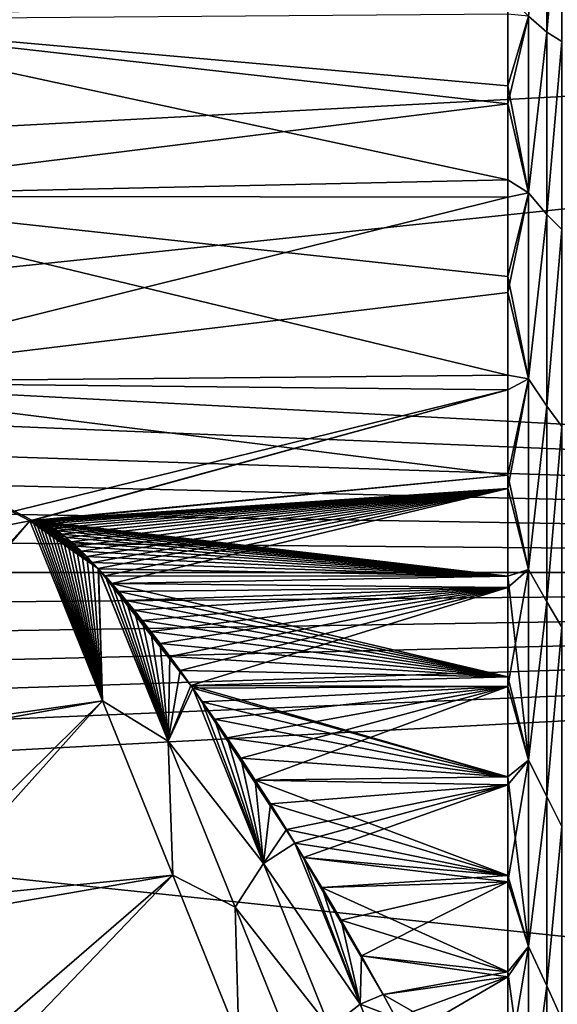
# Model space of a CAD drawing. Header units: millimetres. Extents: x -25 to 64, y -3 to 358.
# Tile 103 of 256: x 30.98 to 32.19, y 108.52 to 110.75. Entities that reach past the tile are written whole.
import ezdxf

# ---------------------------------------------------------------- set-up
doc = ezdxf.new("R2010")
doc.units = ezdxf.units.MM
doc.header["$LTSCALE"] = 52.148148
for name, color, linetype in [('174', 7, 'CONTINUOUS'), ('176', 7, 'CONTINUOUS'), ('177', 7, 'CONTINUOUS'), ('178', 7, 'CONTINUOUS'), ('4', 7, 'CONTINUOUS'), ('5', 7, 'CONTINUOUS'), ('96', 7, 'CONTINUOUS'), ('97', 7, 'CONTINUOUS')]:
    doc.layers.add(name, color=color, linetype=linetype)

msp = doc.modelspace()

# ---------------------------------------------------------------- linework, layer by layer
at = {"layer": '174', "color": 7, "linetype": 'CONTINUOUS'}
for points in [[(32.1686, 110.7202, 2.4964), (32.1686, 111.1011, 2.271), (32.1268, 110.7561, 2.4546), (32.1686, 110.7202, 2.4964)], [(32.1686, 111.1011, -2.271), (32.1686, 110.7202, -2.4964), (32.1268, 110.7561, -2.4546), (32.1686, 111.1011, -2.271)], [(32.1686, 110.7202, 2.4964), (32.2018, 111.0924, 2.3176), (32.1686, 111.1011, 2.271), (32.1686, 110.7202, 2.4964)], [(32.1686, 111.1011, -2.271), (32.2018, 111.0924, -2.3176), (32.1686, 110.7202, -2.4964), (32.1686, 111.1011, -2.271)], [(32.2018, 110.6991, 2.5434), (32.2018, 111.0924, 2.3176), (32.1686, 110.7202, 2.4964), (32.2018, 110.6991, 2.5434)], [(32.2018, 111.0924, -2.3176), (32.2018, 110.6991, -2.5434), (32.1686, 110.7202, -2.4964), (32.2018, 111.0924, -2.3176)], [(32.0804, 110.8041, -2.4211), (32.1268, 110.7561, -2.4546), (32.0804, 110.5993, -2.5207), (32.0804, 110.8041, -2.4211)], [(32.0804, 110.5581, 2.5383), (32.1268, 110.7561, 2.4546), (32.0804, 110.7612, 2.4438), (32.0804, 110.5581, 2.5383)], [(32.1268, 110.3574, 2.6207), (32.1268, 110.7561, 2.4546), (32.0804, 110.5581, 2.5383), (32.1268, 110.3574, 2.6207)], [(32.1268, 110.7561, -2.4546), (32.1268, 110.3574, -2.6207), (32.0804, 110.5993, -2.5207), (32.1268, 110.7561, -2.4546)], [(32.1268, 110.3574, 2.6207), (32.1686, 110.7202, 2.4964), (32.1268, 110.7561, 2.4546), (32.1268, 110.3574, 2.6207)], [(32.1268, 110.7561, -2.4546), (32.1686, 110.7202, -2.4964), (32.1268, 110.3574, -2.6207), (32.1268, 110.7561, -2.4546)], [(32.1686, 110.3084, 2.6585), (32.1686, 110.7202, 2.4964), (32.1268, 110.3574, 2.6207), (32.1686, 110.3084, 2.6585)], [(32.1686, 110.7202, -2.4964), (32.1686, 110.3084, -2.6585), (32.1268, 110.3574, -2.6207), (32.1686, 110.7202, -2.4964)], [(32.1686, 110.3084, 2.6585), (32.2018, 110.6991, 2.5434), (32.1686, 110.7202, 2.4964), (32.1686, 110.3084, 2.6585)], [(32.1686, 110.7202, -2.4964), (32.2018, 110.6991, -2.5434), (32.1686, 110.3084, -2.6585), (32.1686, 110.7202, -2.4964)], [(32.2018, 110.2746, 2.7031), (32.2018, 110.6991, 2.5434), (32.1686, 110.3084, 2.6585), (32.2018, 110.2746, 2.7031)], [(32.2018, 110.6991, -2.5434), (32.2018, 110.2746, -2.7031), (32.1686, 110.3084, -2.6585), (32.2018, 110.6991, -2.5434)], [(32.0804, 110.5993, -2.5207), (32.1268, 110.3574, -2.6207), (32.0804, 110.387, -2.603), (32.0804, 110.5993, -2.5207)], [(32.0804, 110.348, 2.616), (32.1268, 110.3574, 2.6207), (32.0804, 110.5581, 2.5383), (32.0804, 110.348, 2.616)], [(32.0804, 110.387, -2.603), (32.1268, 110.3574, -2.6207), (32.0804, 110.1686, -2.6675), (32.0804, 110.387, -2.603)], [(32.1268, 109.9375, 2.7224), (32.1268, 110.3574, 2.6207), (32.0804, 110.1324, 2.6763), (32.1268, 109.9375, 2.7224)], [(32.0804, 110.1324, 2.6763), (32.1268, 110.3574, 2.6207), (32.0804, 110.348, 2.616), (32.0804, 110.1324, 2.6763)], [(32.1268, 110.3574, -2.6207), (32.1268, 109.9375, -2.7224), (32.0804, 110.1686, -2.6675), (32.1268, 110.3574, -2.6207)], [(32.1268, 109.9375, 2.7224), (32.1686, 110.3084, 2.6585), (32.1268, 110.3574, 2.6207), (32.1268, 109.9375, 2.7224)], [(32.1268, 110.3574, -2.6207), (32.1686, 110.3084, -2.6585), (32.1268, 109.9375, -2.7224), (32.1268, 110.3574, -2.6207)], [(32.1686, 109.876, 2.7531), (32.1686, 110.3084, 2.6585), (32.1268, 109.9375, 2.7224), (32.1686, 109.876, 2.7531)], [(32.1686, 110.3084, -2.6585), (32.1686, 109.876, -2.7531), (32.1268, 109.9375, -2.7224), (32.1686, 110.3084, -2.6585)], [(32.1686, 109.876, 2.7531), (32.2018, 110.2746, 2.7031), (32.1686, 110.3084, 2.6585), (32.1686, 109.876, 2.7531)], [(32.1686, 110.3084, -2.6585), (32.2018, 110.2746, -2.7031), (32.1686, 109.876, -2.7531), (32.1686, 110.3084, -2.6585)], [(32.2018, 109.83, 2.7925), (32.2018, 110.2746, 2.7031), (32.1686, 109.876, 2.7531), (32.2018, 109.83, 2.7925)], [(32.2018, 110.2746, -2.7031), (32.2018, 109.83, -2.7925), (32.1686, 109.876, -2.7531), (32.2018, 110.2746, -2.7031)], [(32.0804, 110.1686, -2.6675), (32.1268, 109.9375, -2.7224), (32.0804, 109.9456, -2.7137), (32.0804, 110.1686, -2.6675)], [(32.0804, 109.9125, 2.7189), (32.1268, 109.9375, 2.7224), (32.0804, 110.1324, 2.6763), (32.0804, 109.9125, 2.7189)], [(32.0804, 109.9456, -2.7137), (32.1268, 109.9375, -2.7224), (32.0804, 109.7196, -2.7412), (32.0804, 109.9456, -2.7137)], [(32.1268, 109.507, 2.7573), (32.1268, 109.9375, 2.7224), (32.0804, 109.6898, 2.7434), (32.1268, 109.507, 2.7573)], [(32.0804, 109.6898, 2.7434), (32.1268, 109.9375, 2.7224), (32.0804, 109.9125, 2.7189), (32.0804, 109.6898, 2.7434)], [(32.1268, 109.9375, -2.7224), (32.1268, 109.507, -2.7573), (32.0804, 109.7196, -2.7412), (32.1268, 109.9375, -2.7224)], [(32.1268, 109.507, 2.7573), (32.1686, 109.876, 2.7531), (32.1268, 109.9375, 2.7224), (32.1268, 109.507, 2.7573)], [(32.1268, 109.9375, -2.7224), (32.1686, 109.876, -2.7531), (32.1268, 109.507, -2.7573), (32.1268, 109.9375, -2.7224)], [(32.1686, 109.4341, 2.7779), (32.1686, 109.876, 2.7531), (32.1268, 109.507, 2.7573), (32.1686, 109.4341, 2.7779)], [(32.1686, 109.876, -2.7531), (32.1686, 109.4341, -2.7779), (32.1268, 109.507, -2.7573), (32.1686, 109.876, -2.7531)], [(32.1686, 109.4341, 2.7779), (32.2018, 109.83, 2.7925), (32.1686, 109.876, 2.7531), (32.1686, 109.4341, 2.7779)], [(32.1686, 109.876, -2.7531), (32.2018, 109.83, -2.7925), (32.1686, 109.4341, -2.7779), (32.1686, 109.876, -2.7531)], [(32.2018, 109.3768, 2.8092), (32.2018, 109.83, 2.7925), (32.1686, 109.4341, 2.7779), (32.2018, 109.3768, 2.8092)], [(32.2018, 109.83, -2.7925), (32.2018, 109.3768, -2.8092), (32.1686, 109.4341, -2.7779), (32.2018, 109.83, -2.7925)], [(32.0804, 109.7196, -2.7412), (32.1268, 109.507, -2.7573), (32.0804, 109.4921, -2.75), (32.0804, 109.7196, -2.7412)], [(32.0804, 109.4659, 2.7498), (32.1268, 109.507, 2.7573), (32.0804, 109.6898, 2.7434), (32.0804, 109.4659, 2.7498)], [(32.1268, 109.0762, 2.7246), (32.1268, 109.507, 2.7573), (32.0804, 109.2423, 2.7379), (32.1268, 109.0762, 2.7246)], [(32.0804, 109.2423, 2.7379), (32.1268, 109.507, 2.7573), (32.0804, 109.4659, 2.7498), (32.0804, 109.2423, 2.7379)], [(32.1268, 109.507, -2.7573), (32.1268, 109.0762, -2.7246), (32.0804, 109.4921, -2.75), (32.1268, 109.507, -2.7573)], [(32.1268, 109.0762, 2.7246), (32.1686, 109.4341, 2.7779), (32.1268, 109.507, 2.7573), (32.1268, 109.0762, 2.7246)], [(32.1268, 109.507, -2.7573), (32.1686, 109.4341, -2.7779), (32.1268, 109.0762, -2.7246), (32.1268, 109.507, -2.7573)], [(32.0804, 109.4921, -2.75), (32.1268, 109.0762, -2.7246), (32.0804, 109.2646, -2.7399), (32.0804, 109.4921, -2.75)], [(32.1686, 108.9939, 2.7322), (32.1686, 109.4341, 2.7779), (32.1268, 109.0762, 2.7246), (32.1686, 108.9939, 2.7322)], [(32.1686, 109.4341, -2.7779), (32.1686, 108.9939, -2.7322), (32.1268, 109.0762, -2.7246), (32.1686, 109.4341, -2.7779)], [(32.1686, 108.9939, 2.7322), (32.2018, 109.3768, 2.8092), (32.1686, 109.4341, 2.7779), (32.1686, 108.9939, 2.7322)], [(32.1686, 109.4341, -2.7779), (32.2018, 109.3768, -2.8092), (32.1686, 108.9939, -2.7322), (32.1686, 109.4341, -2.7779)], [(32.2018, 108.9268, 2.7529), (32.2018, 109.3768, 2.8092), (32.1686, 108.9939, 2.7322), (32.2018, 108.9268, 2.7529)], [(32.2018, 109.3768, -2.8092), (32.2018, 108.9268, -2.7529), (32.1686, 108.9939, -2.7322), (32.2018, 109.3768, -2.8092)], [(32.0804, 109.2646, -2.7399), (32.1268, 109.0762, -2.7246), (32.0804, 109.0387, -2.711), (32.0804, 109.2646, -2.7399)], [(32.0804, 109.0203, 2.7078), (32.1268, 109.0762, 2.7246), (32.0804, 109.2423, 2.7379), (32.0804, 109.0203, 2.7078)], [(32.1268, 108.6559, 2.625), (32.1268, 109.0762, 2.7246), (32.0804, 108.8016, 2.6598), (32.1268, 108.6559, 2.625)], [(32.0804, 108.8016, 2.6598), (32.1268, 109.0762, 2.7246), (32.0804, 109.0203, 2.7078), (32.0804, 108.8016, 2.6598)], [(32.1268, 109.0762, -2.7246), (32.1268, 108.6559, -2.625), (32.0804, 109.0387, -2.711), (32.1268, 109.0762, -2.7246)], [(32.1268, 108.6559, 2.625), (32.1686, 108.9939, 2.7322), (32.1268, 109.0762, 2.7246), (32.1268, 108.6559, 2.625)], [(32.1268, 109.0762, -2.7246), (32.1686, 108.9939, -2.7322), (32.1268, 108.6559, -2.625), (32.1268, 109.0762, -2.7246)], [(32.0804, 109.0387, -2.711), (32.1268, 108.6559, -2.625), (32.0804, 108.816, -2.6636), (32.0804, 109.0387, -2.711)], [(32.1686, 108.5665, 2.6172), (32.1686, 108.9939, 2.7322), (32.1268, 108.6559, 2.625), (32.1686, 108.5665, 2.6172)], [(32.1686, 108.9939, -2.7322), (32.1686, 108.5665, -2.6172), (32.1268, 108.6559, -2.625), (32.1686, 108.9939, -2.7322)], [(32.1686, 108.5665, 2.6172), (32.2018, 108.9268, 2.7529), (32.1686, 108.9939, 2.7322), (32.1686, 108.5665, 2.6172)], [(32.1686, 108.9939, -2.7322), (32.2018, 108.9268, -2.7529), (32.1686, 108.5665, -2.6172), (32.1686, 108.9939, -2.7322)], [(32.2018, 108.4917, 2.6249), (32.2018, 108.9268, 2.7529), (32.1686, 108.5665, 2.6172), (32.2018, 108.4917, 2.6249)], [(32.2018, 108.9268, -2.7529), (32.2018, 108.4917, -2.6249), (32.1686, 108.5665, -2.6172), (32.2018, 108.9268, -2.7529)], [(32.0804, 108.816, -2.6636), (32.1268, 108.6559, -2.625), (32.0804, 108.598, -2.5979), (32.0804, 108.816, -2.6636)], [(32.0804, 108.5874, 2.5942), (32.1268, 108.6559, 2.625), (32.0804, 108.8016, 2.6598), (32.0804, 108.5874, 2.5942)], [(32.1268, 108.2563, 2.4609), (32.1268, 108.6559, 2.625), (32.0804, 108.3793, 2.5113), (32.1268, 108.2563, 2.4609)], [(32.0804, 108.3793, 2.5113), (32.1268, 108.6559, 2.625), (32.0804, 108.5874, 2.5942), (32.0804, 108.3793, 2.5113)], [(32.1268, 108.6559, -2.625), (32.1268, 108.2563, -2.4609), (32.0804, 108.598, -2.5979), (32.1268, 108.6559, -2.625)], [(32.1268, 108.2563, 2.4609), (32.1686, 108.5665, 2.6172), (32.1268, 108.6559, 2.625), (32.1268, 108.2563, 2.4609)], [(32.1268, 108.6559, -2.625), (32.1686, 108.5665, -2.6172), (32.1268, 108.2563, -2.4609), (32.1268, 108.6559, -2.625)], [(32.0804, 108.598, -2.5979), (32.1268, 108.2563, -2.4609), (32.0804, 108.3862, -2.5143), (32.0804, 108.598, -2.5979)], [(32.1686, 108.1628, 2.4358), (32.1686, 108.5665, 2.6172), (32.1268, 108.2563, 2.4609), (32.1686, 108.1628, 2.4358)], [(32.1686, 108.5665, -2.6172), (32.1686, 108.1628, -2.4358), (32.1268, 108.2563, -2.4609), (32.1686, 108.5665, -2.6172)], [(32.1686, 108.1628, 2.4358), (32.2018, 108.4917, 2.6249), (32.1686, 108.5665, 2.6172), (32.1686, 108.1628, 2.4358)], [(32.1686, 108.5665, -2.6172), (32.2018, 108.4917, -2.6249), (32.1686, 108.1628, -2.4358), (32.1686, 108.5665, -2.6172)]]:
    msp.add_3dface(points, dxfattribs=at)
at = {"layer": '176', "color": 7, "linetype": 'CONTINUOUS'}
for points in [[(31.0061, 109.6173, -2.7475), (31.0128, 109.617, -2.7475), (31, 109.6166, -2.7475), (31.0061, 109.6173, -2.7475)], [(31, 109.6166, 2.7475), (31.1643, 109.21, 2.6934), (31.0061, 109.6173, 2.7475), (31, 109.6166, 2.7475)], [(31.0128, 109.617, -2.7475), (31.02, 109.6156, -2.7476), (31, 109.6166, -2.7475), (31.0128, 109.617, -2.7475)], [(31.1422, 109.5229, -2.7499), (31.1558, 109.5084, -2.75), (31, 109.6166, -2.7475), (31.1422, 109.5229, -2.7499)], [(31, 109.6166, -2.7475), (31.1558, 109.5084, -2.75), (31.1643, 109.21, -2.6934), (31, 109.6166, -2.7475)], [(31.1291, 109.5363, -2.7498), (31.1422, 109.5229, -2.7499), (31, 109.6166, -2.7475), (31.1291, 109.5363, -2.7498)], [(31.1168, 109.5485, -2.7496), (31.1291, 109.5363, -2.7498), (31, 109.6166, -2.7475), (31.1168, 109.5485, -2.7496)], [(31.1049, 109.5596, -2.7494), (31.1168, 109.5485, -2.7496), (31, 109.6166, -2.7475), (31.1049, 109.5596, -2.7494)], [(31.0937, 109.5697, -2.7491), (31.1049, 109.5596, -2.7494), (31, 109.6166, -2.7475), (31.0937, 109.5697, -2.7491)], [(31.0829, 109.5788, -2.7489), (31.0937, 109.5697, -2.7491), (31, 109.6166, -2.7475), (31.0829, 109.5788, -2.7489)], [(31.0727, 109.5869, -2.7486), (31.0829, 109.5788, -2.7489), (31, 109.6166, -2.7475), (31.0727, 109.5869, -2.7486)], [(31.0628, 109.594, -2.7484), (31.0727, 109.5869, -2.7486), (31, 109.6166, -2.7475), (31.0628, 109.594, -2.7484)], [(31.0535, 109.6002, -2.7482), (31.0628, 109.594, -2.7484), (31, 109.6166, -2.7475), (31.0535, 109.6002, -2.7482)], [(31.0445, 109.6055, -2.748), (31.0535, 109.6002, -2.7482), (31, 109.6166, -2.7475), (31.0445, 109.6055, -2.748)], [(31.0359, 109.6099, -2.7478), (31.0445, 109.6055, -2.748), (31, 109.6166, -2.7475), (31.0359, 109.6099, -2.7478)], [(31.0278, 109.6132, -2.7477), (31.0359, 109.6099, -2.7478), (31, 109.6166, -2.7475), (31.0278, 109.6132, -2.7477)], [(31.02, 109.6156, -2.7476), (31.0278, 109.6132, -2.7477), (31, 109.6166, -2.7475), (31.02, 109.6156, -2.7476)], [(31.0061, 109.6173, 2.7475), (31.1643, 109.21, 2.6934), (31.0128, 109.617, 2.7475), (31.0061, 109.6173, 2.7475)], [(31.0128, 109.617, 2.7475), (31.1643, 109.21, 2.6934), (31.02, 109.6156, 2.7476), (31.0128, 109.617, 2.7475)], [(31.02, 109.6156, 2.7476), (31.1643, 109.21, 2.6934), (31.0278, 109.6132, 2.7477), (31.02, 109.6156, 2.7476)], [(31.0278, 109.6132, 2.7477), (31.1643, 109.21, 2.6934), (31.0359, 109.6099, 2.7478), (31.0278, 109.6132, 2.7477)], [(31.0359, 109.6099, 2.7478), (31.1643, 109.21, 2.6934), (31.0445, 109.6055, 2.748), (31.0359, 109.6099, 2.7478)], [(31.0445, 109.6055, 2.748), (31.1643, 109.21, 2.6934), (31.0535, 109.6002, 2.7482), (31.0445, 109.6055, 2.748)], [(31.0535, 109.6002, 2.7482), (31.1643, 109.21, 2.6934), (31.0629, 109.594, 2.7484), (31.0535, 109.6002, 2.7482)], [(31.0629, 109.594, 2.7484), (31.1643, 109.21, 2.6934), (31.0727, 109.5869, 2.7486), (31.0629, 109.594, 2.7484)], [(31.0727, 109.5869, 2.7486), (31.1643, 109.21, 2.6934), (31.0829, 109.5788, 2.7489), (31.0727, 109.5869, 2.7486)], [(31.0829, 109.5788, 2.7489), (31.1643, 109.21, 2.6934), (31.0937, 109.5697, 2.7491), (31.0829, 109.5788, 2.7489)], [(31.0937, 109.5697, 2.7491), (31.1643, 109.21, 2.6934), (31.1049, 109.5596, 2.7494), (31.0937, 109.5697, 2.7491)], [(31.1049, 109.5596, 2.7494), (31.1643, 109.21, 2.6934), (31.1168, 109.5485, 2.7496), (31.1049, 109.5596, 2.7494)], [(31.1168, 109.5485, 2.7496), (31.1643, 109.21, 2.6934), (31.1291, 109.5363, 2.7498), (31.1168, 109.5485, 2.7496)], [(31.1291, 109.5363, 2.7498), (31.1643, 109.21, 2.6934), (31.1422, 109.5229, 2.7499), (31.1291, 109.5363, 2.7498)], [(31.1643, 109.21, 2.6934), (31.155, 109.5092, 2.75), (31.1422, 109.5229, 2.7499), (31.1643, 109.21, 2.6934)], [(31.3127, 109.1189, 2.6747), (31.155, 109.5092, 2.75), (31.1643, 109.21, 2.6934), (31.3127, 109.1189, 2.6747)], [(31.155, 109.5092, 2.75), (31.3127, 109.1189, 2.6747), (31.1702, 109.4926, 2.75), (31.155, 109.5092, 2.75)], [(31.3641, 109.2449, -2.7381), (31.3684, 109.2387, -2.7376), (31.1558, 109.5084, -2.75), (31.3641, 109.2449, -2.7381)], [(31.1558, 109.5084, -2.75), (31.3684, 109.2387, -2.7376), (31.3127, 109.1189, -2.6747), (31.1558, 109.5084, -2.75)], [(31.3396, 109.2788, -2.7411), (31.3641, 109.2449, -2.7381), (31.1558, 109.5084, -2.75), (31.3396, 109.2788, -2.7411)], [(31.3165, 109.3103, -2.7435), (31.3396, 109.2788, -2.7411), (31.1558, 109.5084, -2.75), (31.3165, 109.3103, -2.7435)], [(31.2946, 109.3396, -2.7453), (31.3165, 109.3103, -2.7435), (31.1558, 109.5084, -2.75), (31.2946, 109.3396, -2.7453)], [(31.2739, 109.3667, -2.7468), (31.2946, 109.3396, -2.7453), (31.1558, 109.5084, -2.75), (31.2739, 109.3667, -2.7468)], [(31.2543, 109.3919, -2.7479), (31.2739, 109.3667, -2.7468), (31.1558, 109.5084, -2.75), (31.2543, 109.3919, -2.7479)], [(31.2357, 109.4152, -2.7487), (31.2543, 109.3919, -2.7479), (31.1558, 109.5084, -2.75), (31.2357, 109.4152, -2.7487)], [(31.218, 109.4369, -2.7493), (31.2357, 109.4152, -2.7487), (31.1558, 109.5084, -2.75), (31.218, 109.4369, -2.7493)], [(31.2012, 109.4569, -2.7497), (31.218, 109.4369, -2.7493), (31.1558, 109.5084, -2.75), (31.2012, 109.4569, -2.7497)], [(31.1853, 109.4755, -2.7499), (31.2012, 109.4569, -2.7497), (31.1558, 109.5084, -2.75), (31.1853, 109.4755, -2.7499)], [(31.1702, 109.4926, -2.75), (31.1853, 109.4755, -2.7499), (31.1558, 109.5084, -2.75), (31.1702, 109.4926, -2.75)], [(31.1558, 109.5084, -2.75), (31.3127, 109.1189, -2.6747), (31.1643, 109.21, -2.6934), (31.1558, 109.5084, -2.75)], [(31.1702, 109.4926, 2.75), (31.3127, 109.1189, 2.6747), (31.1853, 109.4755, 2.7499), (31.1702, 109.4926, 2.75)], [(31.1853, 109.4755, 2.7499), (31.3127, 109.1189, 2.6747), (31.2013, 109.4569, 2.7497), (31.1853, 109.4755, 2.7499)], [(31.2013, 109.4569, 2.7497), (31.3127, 109.1189, 2.6747), (31.218, 109.4369, 2.7493), (31.2013, 109.4569, 2.7497)], [(31.218, 109.4369, 2.7493), (31.3127, 109.1189, 2.6747), (31.2357, 109.4152, 2.7487), (31.218, 109.4369, 2.7493)], [(31.2357, 109.4152, 2.7487), (31.3127, 109.1189, 2.6747), (31.2543, 109.3919, 2.7479), (31.2357, 109.4152, 2.7487)], [(31.2543, 109.3919, 2.7479), (31.3127, 109.1189, 2.6747), (31.2739, 109.3667, 2.7468), (31.2543, 109.3919, 2.7479)], [(31.2739, 109.3667, 2.7468), (31.3127, 109.1189, 2.6747), (31.2946, 109.3396, 2.7453), (31.2739, 109.3667, 2.7468)], [(31.2946, 109.3396, 2.7453), (31.3127, 109.1189, 2.6747), (31.3165, 109.3103, 2.7435), (31.2946, 109.3396, 2.7453)], [(31.3165, 109.3103, 2.7435), (31.3127, 109.1189, 2.6747), (31.3396, 109.2788, 2.7411), (31.3165, 109.3103, 2.7435)], [(31.3396, 109.2788, 2.7411), (31.3127, 109.1189, 2.6747), (31.3641, 109.2449, 2.7381), (31.3396, 109.2788, 2.7411)], [(31.3127, 109.1189, 2.6747), (31.3684, 109.2387, 2.7376), (31.3641, 109.2449, 2.7381), (31.3127, 109.1189, 2.6747)], [(31.3684, 109.2387, -2.7376), (31.5283, 108.8433, -2.607), (31.3127, 109.1189, -2.6747), (31.3684, 109.2387, -2.7376)], [(31.5283, 108.8433, 2.607), (31.3684, 109.2387, 2.7376), (31.3127, 109.1189, 2.6747), (31.5283, 108.8433, 2.607)], [(31.5801, 108.9195, -2.688), (31.5991, 108.8889, -2.6813), (31.3684, 109.2387, -2.7376), (31.5801, 108.9195, -2.688)], [(31.3684, 109.2387, -2.7376), (31.5991, 108.8889, -2.6813), (31.5283, 108.8433, -2.607), (31.3684, 109.2387, -2.7376)], [(31.5437, 108.9775, -2.6999), (31.5801, 108.9195, -2.688), (31.3684, 109.2387, -2.7376), (31.5437, 108.9775, -2.6999)], [(31.5093, 109.031, -2.7097), (31.5437, 108.9775, -2.6999), (31.3684, 109.2387, -2.7376), (31.5093, 109.031, -2.7097)], [(31.4768, 109.0805, -2.7178), (31.5093, 109.031, -2.7097), (31.3684, 109.2387, -2.7376), (31.4768, 109.0805, -2.7178)], [(31.4462, 109.1264, -2.7245), (31.4768, 109.0805, -2.7178), (31.3684, 109.2387, -2.7376), (31.4462, 109.1264, -2.7245)], [(31.4172, 109.1689, -2.73), (31.4462, 109.1264, -2.7245), (31.3684, 109.2387, -2.7376), (31.4172, 109.1689, -2.73)], [(31.3899, 109.2083, -2.7345), (31.4172, 109.1689, -2.73), (31.3684, 109.2387, -2.7376), (31.3899, 109.2083, -2.7345)], [(31.3684, 109.2387, 2.7376), (31.5283, 108.8433, 2.607), (31.3899, 109.2083, 2.7345), (31.3684, 109.2387, 2.7376)], [(31.1643, 109.21, -2.6934), (31.3127, 109.1189, -2.6747), (31.3232, 108.8166, -2.5696), (31.1643, 109.21, -2.6934)], [(31.3232, 108.8166, 2.5696), (31.3127, 109.1189, 2.6747), (31.1643, 109.21, 2.6934), (31.3232, 108.8166, 2.5696)], [(31.3899, 109.2083, 2.7345), (31.5283, 108.8433, 2.607), (31.4172, 109.1689, 2.73), (31.3899, 109.2083, 2.7345)], [(31.4172, 109.1689, 2.73), (31.5283, 108.8433, 2.607), (31.4462, 109.1264, 2.7245), (31.4172, 109.1689, 2.73)], [(31.3127, 109.1189, -2.6747), (31.5283, 108.8433, -2.607), (31.4642, 108.7441, -2.5355), (31.3127, 109.1189, -2.6747)], [(31.4642, 108.7441, 2.5355), (31.5283, 108.8433, 2.607), (31.3127, 109.1189, 2.6747), (31.4642, 108.7441, 2.5355)], [(31.3127, 109.1189, -2.6747), (31.4642, 108.7441, -2.5355), (31.3232, 108.8166, -2.5696), (31.3127, 109.1189, -2.6747)], [(31.4642, 108.7441, 2.5355), (31.3127, 109.1189, 2.6747), (31.3232, 108.8166, 2.5696), (31.4642, 108.7441, 2.5355)], [(31.4462, 109.1264, 2.7245), (31.5283, 108.8433, 2.607), (31.4768, 109.0805, 2.7178), (31.4462, 109.1264, 2.7245)], [(31.4768, 109.0805, 2.7178), (31.5283, 108.8433, 2.607), (31.5093, 109.031, 2.7097), (31.4768, 109.0805, 2.7178)], [(31.5093, 109.031, 2.7097), (31.5283, 108.8433, 2.607), (31.5437, 108.9775, 2.6999), (31.5093, 109.031, 2.7097)], [(31.5437, 108.9775, 2.6999), (31.5283, 108.8433, 2.607), (31.5802, 108.9195, 2.688), (31.5437, 108.9775, 2.6999)], [(31.5283, 108.8433, 2.607), (31.5991, 108.8889, 2.6813), (31.5802, 108.9195, 2.688), (31.5283, 108.8433, 2.607)], [(31.5991, 108.8889, -2.6813), (31.7463, 108.525, -2.4976), (31.5283, 108.8433, -2.607), (31.5991, 108.8889, -2.6813)], [(31.7463, 108.525, 2.4976), (31.5991, 108.8889, 2.6813), (31.5283, 108.8433, 2.607), (31.7463, 108.525, 2.4976)], [(31.7494, 108.6347, -2.6103), (31.7982, 108.5472, -2.5797), (31.5991, 108.8889, -2.6813), (31.7494, 108.6347, -2.6103)], [(31.5991, 108.8889, -2.6813), (31.7982, 108.5472, -2.5797), (31.7463, 108.525, -2.4976), (31.5991, 108.8889, -2.6813)], [(31.7033, 108.7149, -2.6356), (31.7494, 108.6347, -2.6103), (31.5991, 108.8889, -2.6813), (31.7033, 108.7149, -2.6356)], [(31.6598, 108.7888, -2.6564), (31.7033, 108.7149, -2.6356), (31.5991, 108.8889, -2.6813), (31.6598, 108.7888, -2.6564)], [(31.6188, 108.8568, -2.6737), (31.6598, 108.7888, -2.6564), (31.5991, 108.8889, -2.6813), (31.6188, 108.8568, -2.6737)], [(31.5991, 108.8889, 2.6813), (31.7463, 108.525, 2.4976), (31.6188, 108.8568, 2.6737), (31.5991, 108.8889, 2.6813)], [(31.5283, 108.8433, -2.607), (31.6782, 108.4722, -2.4105), (31.4642, 108.7441, -2.5355), (31.5283, 108.8433, -2.607)], [(31.6782, 108.4722, 2.4105), (31.5283, 108.8433, 2.607), (31.4642, 108.7441, 2.5355), (31.6782, 108.4722, 2.4105)], [(31.5283, 108.8433, -2.607), (31.7463, 108.525, -2.4976), (31.6782, 108.4722, -2.4105), (31.5283, 108.8433, -2.607)], [(31.6782, 108.4722, 2.4105), (31.7463, 108.525, 2.4976), (31.5283, 108.8433, 2.607), (31.6782, 108.4722, 2.4105)], [(31.6188, 108.8568, 2.6737), (31.7463, 108.525, 2.4976), (31.6598, 108.7888, 2.6564), (31.6188, 108.8568, 2.6737)], [(31.3232, 108.8166, -2.5696), (31.4642, 108.7441, -2.5355), (31.4727, 108.4466, -2.3795), (31.3232, 108.8166, -2.5696)], [(31.4727, 108.4466, 2.3795), (31.4642, 108.7441, 2.5355), (31.3232, 108.8166, 2.5696), (31.4727, 108.4466, 2.3795)], [(31.6598, 108.7888, 2.6564), (31.7463, 108.525, 2.4976), (31.7033, 108.7149, 2.6356), (31.6598, 108.7888, 2.6564)], [(31.4642, 108.7441, -2.5355), (31.6782, 108.4722, -2.4105), (31.6058, 108.3936, -2.3355), (31.4642, 108.7441, -2.5355)], [(31.6058, 108.3936, 2.3355), (31.6782, 108.4722, 2.4105), (31.4642, 108.7441, 2.5355), (31.6058, 108.3936, 2.3355)], [(31.4642, 108.7441, -2.5355), (31.6058, 108.3936, -2.3355), (31.4727, 108.4466, -2.3795), (31.4642, 108.7441, -2.5355)], [(31.6058, 108.3936, 2.3355), (31.4642, 108.7441, 2.5355), (31.4727, 108.4466, 2.3795), (31.6058, 108.3936, 2.3355)], [(31.7033, 108.7149, 2.6356), (31.7463, 108.525, 2.4976), (31.7494, 108.6346, 2.6103), (31.7033, 108.7149, 2.6356)], [(31.7494, 108.6346, 2.6103), (31.7463, 108.525, 2.4976), (31.7982, 108.5472, 2.5797), (31.7494, 108.6346, 2.6103)], [(31.7982, 108.5472, -2.5797), (31.827, 108.4947, -2.5597), (31.7463, 108.525, -2.4976), (31.7982, 108.5472, -2.5797)], [(31.7463, 108.525, 2.4976), (31.827, 108.4947, 2.5597), (31.7982, 108.5472, 2.5797), (31.7463, 108.525, 2.4976)], [(31.881, 108.1914, 2.2572), (31.7463, 108.525, 2.4976), (31.6782, 108.4722, 2.4105), (31.881, 108.1914, 2.2572)], [(31.881, 108.1914, 2.2572), (31.827, 108.4947, 2.5597), (31.7463, 108.525, 2.4976), (31.881, 108.1914, 2.2572)]]:
    msp.add_3dface(points, dxfattribs=at)
at = {"layer": '177', "color": 7, "linetype": 'CONTINUOUS'}
for points in [[(30.4, 111.1164, -2.2248), (32.0804, 110.8041, -2.4211), (30.4, 110.7485, -2.4503), (30.4, 111.1164, -2.2248)], [(32.0804, 110.8041, -2.4211), (32.0804, 110.5993, -2.5207), (30.4, 110.7485, -2.4503), (32.0804, 110.8041, -2.4211)], [(32.0804, 110.5581, 2.5383), (32.0804, 110.7612, 2.4438), (30.4, 110.7485, 2.4503), (32.0804, 110.5581, 2.5383)], [(30.4, 110.3498, 2.6154), (32.0804, 110.5581, 2.5383), (30.4, 110.7485, 2.4503), (30.4, 110.3498, 2.6154)], [(32.0804, 110.5993, -2.5207), (32.0804, 110.387, -2.603), (30.4, 110.7485, -2.4503), (32.0804, 110.5993, -2.5207)], [(30.4, 110.7485, -2.4503), (32.0804, 110.387, -2.603), (30.4, 110.3498, -2.6154), (30.4, 110.7485, -2.4503)], [(32.0804, 110.348, 2.616), (32.0804, 110.5581, 2.5383), (30.4, 110.3498, 2.6154), (32.0804, 110.348, 2.616)], [(32.0804, 110.387, -2.603), (32.0804, 110.1686, -2.6675), (30.4, 110.3498, -2.6154), (32.0804, 110.387, -2.603)], [(30.4, 109.9302, 2.7161), (32.0804, 110.348, 2.616), (30.4, 110.3498, 2.6154), (30.4, 109.9302, 2.7161)], [(32.0804, 110.1686, -2.6675), (32.0804, 109.9456, -2.7137), (30.4, 110.3498, -2.6154), (32.0804, 110.1686, -2.6675)], [(30.4, 110.3498, -2.6154), (32.0804, 109.9456, -2.7137), (30.4, 109.9302, -2.7161), (30.4, 110.3498, -2.6154)], [(32.0804, 110.1324, 2.6763), (32.0804, 110.348, 2.616), (30.4, 109.9302, 2.7161), (32.0804, 110.1324, 2.6763)], [(32.0804, 109.9125, 2.7189), (32.0804, 110.1324, 2.6763), (30.4, 109.9302, 2.7161), (32.0804, 109.9125, 2.7189)], [(32.0804, 109.9456, -2.7137), (32.0804, 109.7196, -2.7412), (30.4, 109.9302, -2.7161), (32.0804, 109.9456, -2.7137)], [(30.4, 109.5, 2.75), (32.0804, 109.9125, 2.7189), (30.4, 109.9302, 2.7161), (30.4, 109.5, 2.75)], [(32.0804, 109.7196, -2.7412), (31.0061, 109.6173, -2.7475), (30.4, 109.9302, -2.7161), (32.0804, 109.7196, -2.7412)], [(31.0061, 109.6173, -2.7475), (31, 109.6166, -2.7475), (30.4, 109.9302, -2.7161), (31.0061, 109.6173, -2.7475)], [(30.4, 109.9302, -2.7161), (31, 109.6166, -2.7475), (30.7001, 109.5583, -2.7494), (30.4, 109.9302, -2.7161)], [(31, 109.6166, 2.7475), (32.0804, 109.9125, 2.7189), (30.4, 109.5, 2.75), (31, 109.6166, 2.7475)], [(32.0804, 109.9125, 2.7189), (31, 109.6166, 2.7475), (31.0061, 109.6173, 2.7475), (32.0804, 109.9125, 2.7189)], [(32.0804, 109.6898, 2.7434), (32.0804, 109.9125, 2.7189), (31.0061, 109.6173, 2.7475), (32.0804, 109.6898, 2.7434)], [(32.0804, 109.7196, -2.7412), (31.0128, 109.617, -2.7475), (31.0061, 109.6173, -2.7475), (32.0804, 109.7196, -2.7412)], [(32.0804, 109.7196, -2.7412), (32.0804, 109.4921, -2.75), (31.0128, 109.617, -2.7475), (32.0804, 109.7196, -2.7412)], [(32.0804, 109.6898, 2.7434), (31.0061, 109.6173, 2.7475), (31.0128, 109.617, 2.7475), (32.0804, 109.6898, 2.7434)], [(32.0804, 109.6898, 2.7434), (31.0128, 109.617, 2.7475), (31.02, 109.6156, 2.7476), (32.0804, 109.6898, 2.7434)], [(32.0804, 109.6898, 2.7434), (31.02, 109.6156, 2.7476), (31.0278, 109.6132, 2.7477), (32.0804, 109.6898, 2.7434)], [(32.0804, 109.6898, 2.7434), (31.0278, 109.6132, 2.7477), (31.0359, 109.6099, 2.7478), (32.0804, 109.6898, 2.7434)], [(32.0804, 109.6898, 2.7434), (31.0359, 109.6099, 2.7478), (31.0445, 109.6055, 2.748), (32.0804, 109.6898, 2.7434)], [(32.0804, 109.6898, 2.7434), (31.0445, 109.6055, 2.748), (31.0535, 109.6002, 2.7482), (32.0804, 109.6898, 2.7434)], [(32.0804, 109.6898, 2.7434), (31.0535, 109.6002, 2.7482), (31.0629, 109.594, 2.7484), (32.0804, 109.6898, 2.7434)], [(32.0804, 109.6898, 2.7434), (31.0629, 109.594, 2.7484), (31.0727, 109.5869, 2.7486), (32.0804, 109.6898, 2.7434)], [(32.0804, 109.6898, 2.7434), (31.0727, 109.5869, 2.7486), (31.0829, 109.5788, 2.7489), (32.0804, 109.6898, 2.7434)], [(32.0804, 109.6898, 2.7434), (31.0829, 109.5788, 2.7489), (31.0937, 109.5697, 2.7491), (32.0804, 109.6898, 2.7434)], [(32.0804, 109.6898, 2.7434), (31.0937, 109.5697, 2.7491), (31.1049, 109.5596, 2.7494), (32.0804, 109.6898, 2.7434)], [(32.0804, 109.6898, 2.7434), (31.1049, 109.5596, 2.7494), (31.1168, 109.5485, 2.7496), (32.0804, 109.6898, 2.7434)], [(32.0804, 109.6898, 2.7434), (31.1168, 109.5485, 2.7496), (31.1291, 109.5363, 2.7498), (32.0804, 109.6898, 2.7434)], [(32.0804, 109.6898, 2.7434), (31.1291, 109.5363, 2.7498), (31.1422, 109.5229, 2.7499), (32.0804, 109.6898, 2.7434)], [(31.155, 109.5092, 2.75), (32.0804, 109.6898, 2.7434), (31.1422, 109.5229, 2.7499), (31.155, 109.5092, 2.75)], [(32.0804, 109.6898, 2.7434), (31.155, 109.5092, 2.75), (31.1702, 109.4926, 2.75), (32.0804, 109.6898, 2.7434)], [(32.0804, 109.6898, 2.7434), (31.1702, 109.4926, 2.75), (31.1853, 109.4755, 2.7499), (32.0804, 109.6898, 2.7434)], [(32.0804, 109.4659, 2.7498), (32.0804, 109.6898, 2.7434), (31.1853, 109.4755, 2.7499), (32.0804, 109.4659, 2.7498)], [(30.7001, 109.5583, 2.7494), (31, 109.6166, 2.7475), (30.4, 109.5, 2.75), (30.7001, 109.5583, 2.7494)], [(32.0804, 109.4921, -2.75), (31.02, 109.6156, -2.7476), (31.0128, 109.617, -2.7475), (32.0804, 109.4921, -2.75)], [(32.0804, 109.4921, -2.75), (31.0278, 109.6132, -2.7477), (31.02, 109.6156, -2.7476), (32.0804, 109.4921, -2.75)], [(32.0804, 109.4921, -2.75), (31.0359, 109.6099, -2.7478), (31.0278, 109.6132, -2.7477), (32.0804, 109.4921, -2.75)], [(32.0804, 109.4921, -2.75), (31.0445, 109.6055, -2.748), (31.0359, 109.6099, -2.7478), (32.0804, 109.4921, -2.75)], [(32.0804, 109.4921, -2.75), (31.0535, 109.6002, -2.7482), (31.0445, 109.6055, -2.748), (32.0804, 109.4921, -2.75)], [(32.0804, 109.4921, -2.75), (31.0628, 109.594, -2.7484), (31.0535, 109.6002, -2.7482), (32.0804, 109.4921, -2.75)], [(32.0804, 109.4921, -2.75), (31.0727, 109.5869, -2.7486), (31.0628, 109.594, -2.7484), (32.0804, 109.4921, -2.75)], [(32.0804, 109.4921, -2.75), (31.0829, 109.5788, -2.7489), (31.0727, 109.5869, -2.7486), (32.0804, 109.4921, -2.75)], [(32.0804, 109.4921, -2.75), (31.0937, 109.5697, -2.7491), (31.0829, 109.5788, -2.7489), (32.0804, 109.4921, -2.75)], [(32.0804, 109.4921, -2.75), (31.1049, 109.5596, -2.7494), (31.0937, 109.5697, -2.7491), (32.0804, 109.4921, -2.75)], [(32.0804, 109.4921, -2.75), (31.1168, 109.5485, -2.7496), (31.1049, 109.5596, -2.7494), (32.0804, 109.4921, -2.75)], [(32.0804, 109.4921, -2.75), (31.1291, 109.5363, -2.7498), (31.1168, 109.5485, -2.7496), (32.0804, 109.4921, -2.75)], [(32.0804, 109.4921, -2.75), (31.1422, 109.5229, -2.7499), (31.1291, 109.5363, -2.7498), (32.0804, 109.4921, -2.75)], [(32.0804, 109.4921, -2.75), (31.1558, 109.5084, -2.75), (31.1422, 109.5229, -2.7499), (32.0804, 109.4921, -2.75)], [(32.0804, 109.4921, -2.75), (31.1702, 109.4926, -2.75), (31.1558, 109.5084, -2.75), (32.0804, 109.4921, -2.75)], [(32.0804, 109.4921, -2.75), (31.1853, 109.4755, -2.7499), (31.1702, 109.4926, -2.75), (32.0804, 109.4921, -2.75)], [(32.0804, 109.4921, -2.75), (32.0804, 109.2646, -2.7399), (31.1853, 109.4755, -2.7499), (32.0804, 109.4921, -2.75)], [(32.0804, 109.4659, 2.7498), (31.1853, 109.4755, 2.7499), (31.2013, 109.4569, 2.7497), (32.0804, 109.4659, 2.7498)], [(32.0804, 109.2646, -2.7399), (31.2012, 109.4569, -2.7497), (31.1853, 109.4755, -2.7499), (32.0804, 109.2646, -2.7399)], [(32.0804, 109.4659, 2.7498), (31.2013, 109.4569, 2.7497), (31.218, 109.4369, 2.7493), (32.0804, 109.4659, 2.7498)], [(32.0804, 109.4659, 2.7498), (31.218, 109.4369, 2.7493), (31.2357, 109.4152, 2.7487), (32.0804, 109.4659, 2.7498)], [(32.0804, 109.4659, 2.7498), (31.2357, 109.4152, 2.7487), (31.2543, 109.3919, 2.7479), (32.0804, 109.4659, 2.7498)], [(32.0804, 109.4659, 2.7498), (31.2543, 109.3919, 2.7479), (31.2739, 109.3667, 2.7468), (32.0804, 109.4659, 2.7498)], [(32.0804, 109.4659, 2.7498), (31.2739, 109.3667, 2.7468), (31.2946, 109.3396, 2.7453), (32.0804, 109.4659, 2.7498)], [(32.0804, 109.4659, 2.7498), (31.2946, 109.3396, 2.7453), (31.3165, 109.3103, 2.7435), (32.0804, 109.4659, 2.7498)], [(32.0804, 109.4659, 2.7498), (31.3165, 109.3103, 2.7435), (31.3396, 109.2788, 2.7411), (32.0804, 109.4659, 2.7498)], [(32.0804, 109.4659, 2.7498), (31.3396, 109.2788, 2.7411), (31.3641, 109.2449, 2.7381), (32.0804, 109.4659, 2.7498)], [(32.0804, 109.2423, 2.7379), (32.0804, 109.4659, 2.7498), (31.3641, 109.2449, 2.7381), (32.0804, 109.2423, 2.7379)], [(32.0804, 109.2646, -2.7399), (31.218, 109.4369, -2.7493), (31.2012, 109.4569, -2.7497), (32.0804, 109.2646, -2.7399)], [(32.0804, 109.2646, -2.7399), (31.2357, 109.4152, -2.7487), (31.218, 109.4369, -2.7493), (32.0804, 109.2646, -2.7399)], [(32.0804, 109.2646, -2.7399), (31.2543, 109.3919, -2.7479), (31.2357, 109.4152, -2.7487), (32.0804, 109.2646, -2.7399)], [(32.0804, 109.2646, -2.7399), (31.2739, 109.3667, -2.7468), (31.2543, 109.3919, -2.7479), (32.0804, 109.2646, -2.7399)], [(32.0804, 109.2646, -2.7399), (31.2946, 109.3396, -2.7453), (31.2739, 109.3667, -2.7468), (32.0804, 109.2646, -2.7399)], [(32.0804, 109.2646, -2.7399), (31.3165, 109.3103, -2.7435), (31.2946, 109.3396, -2.7453), (32.0804, 109.2646, -2.7399)], [(32.0804, 109.2646, -2.7399), (31.3396, 109.2788, -2.7411), (31.3165, 109.3103, -2.7435), (32.0804, 109.2646, -2.7399)], [(32.0804, 109.2646, -2.7399), (31.3641, 109.2449, -2.7381), (31.3396, 109.2788, -2.7411), (32.0804, 109.2646, -2.7399)], [(32.0804, 109.2646, -2.7399), (32.0804, 109.0387, -2.711), (31.3641, 109.2449, -2.7381), (32.0804, 109.2646, -2.7399)], [(31.3684, 109.2387, 2.7376), (32.0804, 109.2423, 2.7379), (31.3641, 109.2449, 2.7381), (31.3684, 109.2387, 2.7376)], [(32.0804, 109.0387, -2.711), (31.3684, 109.2387, -2.7376), (31.3641, 109.2449, -2.7381), (32.0804, 109.0387, -2.711)], [(32.0804, 109.2423, 2.7379), (31.3684, 109.2387, 2.7376), (31.3899, 109.2083, 2.7345), (32.0804, 109.2423, 2.7379)], [(32.0804, 109.2423, 2.7379), (31.3899, 109.2083, 2.7345), (31.4172, 109.1689, 2.73), (32.0804, 109.2423, 2.7379)], [(32.0804, 109.2423, 2.7379), (31.4172, 109.1689, 2.73), (31.4462, 109.1264, 2.7245), (32.0804, 109.2423, 2.7379)], [(32.0804, 109.2423, 2.7379), (31.4462, 109.1264, 2.7245), (31.4768, 109.0805, 2.7178), (32.0804, 109.2423, 2.7379)], [(32.0804, 109.2423, 2.7379), (31.4768, 109.0805, 2.7178), (31.5093, 109.031, 2.7097), (32.0804, 109.2423, 2.7379)], [(32.0804, 109.0203, 2.7078), (32.0804, 109.2423, 2.7379), (31.5093, 109.031, 2.7097), (32.0804, 109.0203, 2.7078)], [(32.0804, 109.0387, -2.711), (31.3899, 109.2083, -2.7345), (31.3684, 109.2387, -2.7376), (32.0804, 109.0387, -2.711)], [(32.0804, 109.0387, -2.711), (31.4172, 109.1689, -2.73), (31.3899, 109.2083, -2.7345), (32.0804, 109.0387, -2.711)], [(32.0804, 109.0387, -2.711), (31.4462, 109.1264, -2.7245), (31.4172, 109.1689, -2.73), (32.0804, 109.0387, -2.711)], [(32.0804, 109.0387, -2.711), (31.4768, 109.0805, -2.7178), (31.4462, 109.1264, -2.7245), (32.0804, 109.0387, -2.711)], [(32.0804, 109.0387, -2.711), (31.5093, 109.031, -2.7097), (31.4768, 109.0805, -2.7178), (32.0804, 109.0387, -2.711)], [(32.0804, 109.0387, -2.711), (32.0804, 108.816, -2.6636), (31.5093, 109.031, -2.7097), (32.0804, 109.0387, -2.711)], [(32.0804, 109.0203, 2.7078), (31.5093, 109.031, 2.7097), (31.5437, 108.9775, 2.6999), (32.0804, 109.0203, 2.7078)], [(32.0804, 108.816, -2.6636), (31.5437, 108.9775, -2.6999), (31.5093, 109.031, -2.7097), (32.0804, 108.816, -2.6636)], [(32.0804, 109.0203, 2.7078), (31.5437, 108.9775, 2.6999), (31.5802, 108.9195, 2.688), (32.0804, 109.0203, 2.7078)], [(31.5991, 108.8889, 2.6813), (32.0804, 109.0203, 2.7078), (31.5802, 108.9195, 2.688), (31.5991, 108.8889, 2.6813)], [(32.0804, 109.0203, 2.7078), (31.5991, 108.8889, 2.6813), (31.6188, 108.8568, 2.6737), (32.0804, 109.0203, 2.7078)], [(32.0804, 108.8016, 2.6598), (32.0804, 109.0203, 2.7078), (31.6188, 108.8568, 2.6737), (32.0804, 108.8016, 2.6598)], [(32.0804, 108.816, -2.6636), (31.5801, 108.9195, -2.688), (31.5437, 108.9775, -2.6999), (32.0804, 108.816, -2.6636)], [(32.0804, 108.816, -2.6636), (31.5991, 108.8889, -2.6813), (31.5801, 108.9195, -2.688), (32.0804, 108.816, -2.6636)], [(32.0804, 108.816, -2.6636), (31.6188, 108.8568, -2.6737), (31.5991, 108.8889, -2.6813), (32.0804, 108.816, -2.6636)], [(32.0804, 108.8016, 2.6598), (31.6188, 108.8568, 2.6737), (31.6598, 108.7888, 2.6564), (32.0804, 108.8016, 2.6598)], [(32.0804, 108.816, -2.6636), (31.6598, 108.7888, -2.6564), (31.6188, 108.8568, -2.6737), (32.0804, 108.816, -2.6636)], [(32.0804, 108.816, -2.6636), (32.0804, 108.598, -2.5979), (31.6598, 108.7888, -2.6564), (32.0804, 108.816, -2.6636)], [(32.0804, 108.8016, 2.6598), (31.6598, 108.7888, 2.6564), (31.7033, 108.7149, 2.6356), (32.0804, 108.8016, 2.6598)], [(32.0804, 108.8016, 2.6598), (31.7033, 108.7149, 2.6356), (31.7494, 108.6346, 2.6103), (32.0804, 108.8016, 2.6598)], [(32.0804, 108.5874, 2.5942), (32.0804, 108.8016, 2.6598), (31.7494, 108.6346, 2.6103), (32.0804, 108.5874, 2.5942)], [(32.0804, 108.598, -2.5979), (31.7033, 108.7149, -2.6356), (31.6598, 108.7888, -2.6564), (32.0804, 108.598, -2.5979)], [(32.0804, 108.598, -2.5979), (31.7494, 108.6347, -2.6103), (31.7033, 108.7149, -2.6356), (32.0804, 108.598, -2.5979)], [(32.0804, 108.598, -2.5979), (31.7982, 108.5472, -2.5797), (31.7494, 108.6347, -2.6103), (32.0804, 108.598, -2.5979)], [(32.0804, 108.5874, 2.5942), (31.7494, 108.6346, 2.6103), (31.7982, 108.5472, 2.5797), (32.0804, 108.5874, 2.5942)], [(32.0804, 108.598, -2.5979), (32.0804, 108.3862, -2.5143), (31.7982, 108.5472, -2.5797), (32.0804, 108.598, -2.5979)], [(31.827, 108.4947, 2.5597), (32.0804, 108.5874, 2.5942), (31.7982, 108.5472, 2.5797), (31.827, 108.4947, 2.5597)], [(32.0804, 108.5874, 2.5942), (31.827, 108.4947, 2.5597), (31.8499, 108.452, 2.5425), (32.0804, 108.5874, 2.5942)], [(32.0804, 108.3793, 2.5113), (32.0804, 108.5874, 2.5942), (31.8499, 108.452, 2.5425), (32.0804, 108.3793, 2.5113)], [(32.0804, 108.3862, -2.5143), (31.827, 108.4947, -2.5597), (31.7982, 108.5472, -2.5797), (32.0804, 108.3862, -2.5143)]]:
    msp.add_3dface(points, dxfattribs=at)
at = {"layer": '178', "color": 7, "linetype": 'CONTINUOUS'}
for points in [[(31, 109.6166, -2.7475), (30.4, 109.5, -2.75), (30.7001, 109.5583, -2.7494), (31, 109.6166, -2.7475)], [(30.4, 109.5, -2.75), (31, 109.6166, -2.7475), (30.5612, 109.1011, -2.7161), (30.4, 109.5, -2.75)], [(31.1643, 109.21, 2.6934), (31, 109.6166, 2.7475), (30.5523, 109.1231, 2.7198), (31.1643, 109.21, 2.6934)], [(31, 109.6166, 2.7475), (30.7001, 109.5583, 2.7494), (30.5523, 109.1231, 2.7198), (31, 109.6166, 2.7475)], [(31, 109.6166, -2.7475), (31.1643, 109.21, -2.6934), (30.5612, 109.1011, -2.7161), (31, 109.6166, -2.7475)], [(30.7012, 108.7545, 2.6298), (31.1643, 109.21, 2.6934), (30.5523, 109.1231, 2.7198), (30.7012, 108.7545, 2.6298)], [(30.5612, 109.1011, -2.7161), (31.1643, 109.21, -2.6934), (30.7183, 108.7121, -2.6154), (30.5612, 109.1011, -2.7161)], [(31.3232, 108.8166, 2.5696), (31.1643, 109.21, 2.6934), (30.7012, 108.7545, 2.6298), (31.3232, 108.8166, 2.5696)], [(31.1643, 109.21, -2.6934), (31.3232, 108.8166, -2.5696), (30.7183, 108.7121, -2.6154), (31.1643, 109.21, -2.6934)], [(30.8435, 108.4023, 2.4821), (31.3232, 108.8166, 2.5696), (30.7012, 108.7545, 2.6298), (30.8435, 108.4023, 2.4821)], [(30.7183, 108.7121, -2.6154), (31.3232, 108.8166, -2.5696), (30.8677, 108.3424, -2.4503), (30.7183, 108.7121, -2.6154)], [(31.4727, 108.4466, 2.3795), (31.3232, 108.8166, 2.5696), (30.8435, 108.4023, 2.4821), (31.4727, 108.4466, 2.3795)], [(31.3232, 108.8166, -2.5696), (31.4727, 108.4466, -2.3795), (30.8677, 108.3424, -2.4503), (31.3232, 108.8166, -2.5696)]]:
    msp.add_3dface(points, dxfattribs=at)
at = {"layer": '4', "color": 7, "linetype": 'CONTINUOUS', "true_color": 0xaaaaaa}
for points in [[(38.5, 109.5, 12.6), (12, 110.9107, 12.5208), (38.5, 110.9109, 12.5208), (38.5, 109.5, 12.6)], [(12, 109.5, 12.6), (12, 110.9107, 12.5208), (38.5, 109.5, 12.6), (12, 109.5, 12.6)], [(12, 108.0893, 12.5208), (12, 109.5, 12.6), (38.5, 108.0891, 12.5208), (12, 108.0893, 12.5208)], [(38.5, 108.0891, 12.5208), (12, 109.5, 12.6), (38.5, 109.5, 12.6), (38.5, 108.0891, 12.5208)]]:
    msp.add_3dface(points, dxfattribs=at)
at = {"layer": '5', "color": 7, "linetype": 'CONTINUOUS', "true_color": 0xaaaaaa}
for points in [[(12, 110.9107, -12.5208), (12, 109.5, -12.6), (38.5, 110.9109, -12.5208), (12, 110.9107, -12.5208)], [(38.5, 110.9109, -12.5208), (12, 109.5, -12.6), (38.5, 109.5, -12.6), (38.5, 110.9109, -12.5208)], [(12, 109.5, -12.6), (12, 108.0893, -12.5208), (38.5, 109.5, -12.6), (12, 109.5, -12.6)], [(38.5, 109.5, -12.6), (12, 108.0893, -12.5208), (38.5, 108.0891, -12.5208), (38.5, 109.5, -12.6)]]:
    msp.add_3dface(points, dxfattribs=at)
at = {"layer": '96', "color": 7, "linetype": 'CONTINUOUS', "true_color": 0xaaaaaa}
for points in [[(38.9, 111.0262, -14.52), (38.9, 109.5, -14.6), (4.641, 110.9246, -14.5303), (38.9, 111.0262, -14.52)], [(4.641, 110.9246, -14.5303), (38.9, 109.5, -14.6), (4.5314, 110.6288, -14.5563), (4.641, 110.9246, -14.5303)], [(4.5314, 110.6288, -14.5563), (38.9, 109.5, -14.6), (4.4499, 110.3507, -14.5752), (4.5314, 110.6288, -14.5563)], [(4.4499, 110.3507, -14.5752), (38.9, 109.5, -14.6), (4.3903, 110.0711, -14.5888), (4.4499, 110.3507, -14.5752)], [(4.3903, 110.0711, -14.5888), (38.9, 109.5, -14.6), (4.353, 109.7863, -14.5972), (4.3903, 110.0711, -14.5888)], [(38.9, 109.5, -14.6), (24.4, 109.5, -14.6), (4.353, 109.7863, -14.5972), (38.9, 109.5, -14.6)], [(38.9, 109.5, -14.6), (38.9, 107.9738, -14.52), (24.4, 109.5, -14.6), (38.9, 109.5, -14.6)], [(24.4, 109.5, -14.6), (38.9, 107.9738, -14.52), (24.4, 107.9739, -14.52), (24.4, 109.5, -14.6)]]:
    msp.add_3dface(points, dxfattribs=at)
at = {"layer": '97', "color": 7, "linetype": 'CONTINUOUS', "true_color": 0xaaaaaa}
for points in [[(38.9, 109.5, 14.6), (38.9, 111.0262, 14.52), (24.4, 109.5, 14.6), (38.9, 109.5, 14.6)], [(38.9, 111.0262, 14.52), (24.4, 111.0261, 14.52), (24.4, 109.5, 14.6), (38.9, 111.0262, 14.52)], [(38.9, 109.5, 14.6), (24.4, 109.5, 14.6), (4.353, 109.2136, 14.5972), (38.9, 109.5, 14.6)], [(4.3904, 108.9288, 14.5888), (38.9, 109.5, 14.6), (4.353, 109.2136, 14.5972), (4.3904, 108.9288, 14.5888)], [(4.45, 108.649, 14.5752), (38.9, 109.5, 14.6), (4.3904, 108.9288, 14.5888), (4.45, 108.649, 14.5752)], [(4.5315, 108.3707, 14.5563), (38.9, 109.5, 14.6), (4.45, 108.649, 14.5752), (4.5315, 108.3707, 14.5563)], [(4.6413, 108.0748, 14.5303), (38.9, 109.5, 14.6), (4.5315, 108.3707, 14.5563), (4.6413, 108.0748, 14.5303)], [(38.9, 107.9738, 14.52), (38.9, 109.5, 14.6), (4.6413, 108.0748, 14.5303), (38.9, 107.9738, 14.52)]]:
    msp.add_3dface(points, dxfattribs=at)

doc.saveas('drawing.dxf')
